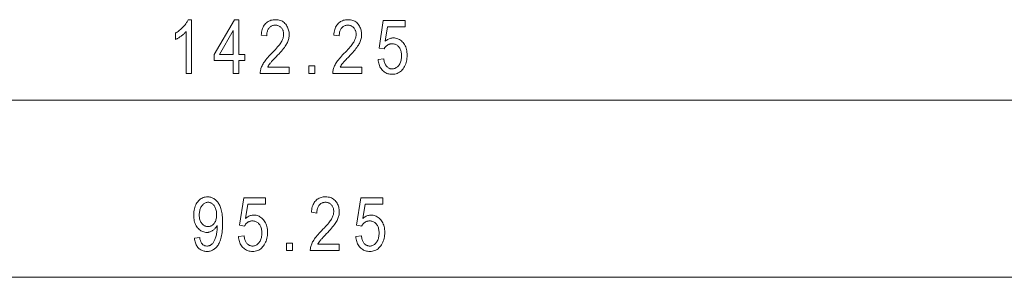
# Model space of a CAD drawing. Extents: x 5 to 415, y 5 to 296.
# Tile 8 of 46: x 99 to 155, y 248 to 263. Entities that reach past the tile are written whole.
import ezdxf

# ---------------------------------------------------------------- set-up
doc = ezdxf.new("R2010")
doc.units = 0

msp = doc.modelspace()

# ---------------------------------------------------------------- linework, layer by layer
at = {"color": 7, "lineweight": 13}
for p, q in [((46.424309, 258.431213), (182.725616, 258.431213)), ((69.924301, 248.498169), (159.225632, 248.498169))]:
    msp.add_line(p, q, dxfattribs=at)
for points in [[(109.093727, 259.931213), (108.790863, 259.931213), (108.790863, 262.278412), (108.769272, 262.253784), (108.746246, 262.229095), (108.721794, 262.204285), (108.695908, 262.179352), (108.668587, 262.154358), (108.639839, 262.129211), (108.609657, 262.104004), (108.578033, 262.078674), (108.544991, 262.053253), (108.510506, 262.02771), (108.475594, 262.002777), (108.441254, 261.979065), (108.407494, 261.956604), (108.374298, 261.935394), (108.341682, 261.915436), (108.309631, 261.896729), (108.27816, 261.879242), (108.247261, 261.863037), (108.216934, 261.848053), (108.18718, 261.834351), (108.18718, 262.19043), (108.236526, 262.219696), (108.284706, 262.250244), (108.331726, 262.282074), (108.377571, 262.315155), (108.422256, 262.349518), (108.465775, 262.385132), (108.508125, 262.422058), (108.549309, 262.460205), (108.589325, 262.499634), (108.628174, 262.540344), (108.665306, 262.581573), (108.700165, 262.62262), (108.732758, 262.663452), (108.763069, 262.704041), (108.791115, 262.744476), (108.816895, 262.784668), (108.840393, 262.824707), (108.861626, 262.864502), (108.880585, 262.904083), (108.89727, 262.943481), (109.093727, 262.943481)], [(111.434792, 259.931213), (111.434792, 260.649475), (110.368622, 260.649475), (110.368622, 260.987152), (111.492088, 262.931213), (111.737656, 262.931213), (111.737656, 260.987152), (112.071213, 260.987152), (112.071213, 260.649475), (111.737656, 260.649475), (111.737656, 259.931213)], [(114.569855, 260.285217), (114.569855, 259.931213), (112.942978, 259.931213), (112.943169, 259.974701), (112.946213, 260.019196), (112.952095, 260.064728), (112.960823, 260.111298), (112.972389, 260.158875), (112.986809, 260.207458), (113.004074, 260.25708), (113.024178, 260.307739), (113.047127, 260.359406), (113.072922, 260.412109), (113.102402, 260.466278), (113.136398, 260.522369), (113.174927, 260.580383), (113.217972, 260.64032), (113.265533, 260.702179), (113.317627, 260.765961), (113.374245, 260.831665), (113.435379, 260.899323), (113.501038, 260.968872), (113.571213, 261.040344), (113.653008, 261.122742), (113.728951, 261.201324), (113.799042, 261.276062), (113.863274, 261.346985), (113.921661, 261.414063), (113.97419, 261.477325), (114.020866, 261.536774), (114.061691, 261.592377), (114.096664, 261.644165), (114.125786, 261.692108), (114.150673, 261.737854), (114.172935, 261.782928), (114.192581, 261.827393), (114.209602, 261.871216), (114.224014, 261.914398), (114.235802, 261.95697), (114.244965, 261.998871), (114.251518, 262.040161), (114.255447, 262.080811), (114.256752, 262.12085), (114.255417, 262.165833), (114.251396, 262.209106), (114.24469, 262.250702), (114.235306, 262.290588), (114.223244, 262.328796), (114.208504, 262.365295), (114.191078, 262.400085), (114.170967, 262.433197), (114.148186, 262.4646), (114.122719, 262.494293), (114.095284, 262.521729), (114.066605, 262.546234), (114.036674, 262.567871), (114.005501, 262.586639), (113.973076, 262.602509), (113.9394, 262.615479), (113.90448, 262.62558), (113.868309, 262.632813), (113.830894, 262.637146), (113.792229, 262.63858), (113.750824, 262.637024), (113.710945, 262.632355), (113.672577, 262.624573), (113.635719, 262.613678), (113.60038, 262.599701), (113.566551, 262.582581), (113.534241, 262.562378), (113.503441, 262.539032), (113.474159, 262.512604), (113.446388, 262.483032), (113.420723, 262.450592), (113.397766, 262.415436), (113.377502, 262.377563), (113.359947, 262.337006), (113.345093, 262.293762), (113.332932, 262.247803), (113.323479, 262.199127), (113.316727, 262.147766), (113.312675, 262.093689), (113.311325, 262.036926), (113.000275, 262.075806), (113.008614, 262.160034), (113.020531, 262.23999), (113.036034, 262.315643), (113.055115, 262.387024), (113.077782, 262.454132), (113.104027, 262.516968), (113.13385, 262.575531), (113.167259, 262.629822), (113.204247, 262.67981), (113.24482, 262.725555), (113.288521, 262.766968), (113.3349, 262.804016), (113.383965, 262.8367), (113.435707, 262.865021), (113.490128, 262.889008), (113.547234, 262.90863), (113.607018, 262.923859), (113.669479, 262.934753), (113.734627, 262.941315), (113.80246, 262.943481), (113.875931, 262.940948), (113.945747, 262.93335), (114.011894, 262.920654), (114.074379, 262.902893), (114.133202, 262.880035), (114.188362, 262.852142), (114.239861, 262.819153), (114.287697, 262.781067), (114.331863, 262.737946), (114.372375, 262.689728), (114.409119, 262.638275), (114.441994, 262.585449), (114.471001, 262.531219), (114.49614, 262.475586), (114.51741, 262.418579), (114.534821, 262.360168), (114.548355, 262.300385), (114.558022, 262.239197), (114.563828, 262.176636), (114.565758, 262.11264), (114.564247, 262.055603), (114.5597, 261.998993), (114.552132, 261.942871), (114.541527, 261.887207), (114.527901, 261.832031), (114.511246, 261.777344), (114.491554, 261.723083), (114.468842, 261.669312), (114.4431, 261.616028), (114.41433, 261.563202), (114.381317, 261.50885), (114.342865, 261.451019), (114.298973, 261.389679), (114.249634, 261.324829), (114.194855, 261.2565), (114.134628, 261.184662), (114.068954, 261.109314), (113.997849, 261.030487), (113.921288, 260.948151), (113.839294, 260.862305), (113.787178, 260.808807), (113.738899, 260.75885), (113.694443, 260.712402), (113.653809, 260.669464), (113.617004, 260.630035), (113.58403, 260.594147), (113.554878, 260.561768), (113.529549, 260.532928), (113.508057, 260.507599), (113.490387, 260.485779), (113.474922, 260.465729), (113.460052, 260.445679), (113.445786, 260.425598), (113.432106, 260.405548), (113.419014, 260.385498), (113.406525, 260.365448), (113.394623, 260.345398), (113.383316, 260.325348), (113.372604, 260.305298), (113.362488, 260.285217)], [(118.636017, 260.285217), (118.636017, 259.931213), (117.00914, 259.931213), (117.009338, 259.974701), (117.012375, 260.019196), (117.018257, 260.064728), (117.026985, 260.111298), (117.038559, 260.158875), (117.052979, 260.207458), (117.070236, 260.25708), (117.09034, 260.307739), (117.113297, 260.359406), (117.139084, 260.412109), (117.168564, 260.466278), (117.202568, 260.522369), (117.241089, 260.580383), (117.284134, 260.64032), (117.331703, 260.702179), (117.383797, 260.765961), (117.440407, 260.831665), (117.501541, 260.899323), (117.5672, 260.968872), (117.637383, 261.040344), (117.719177, 261.122742), (117.79512, 261.201324), (117.865204, 261.276062), (117.929443, 261.346985), (117.987823, 261.414063), (118.040359, 261.477325), (118.087036, 261.536774), (118.127861, 261.592377), (118.162834, 261.644165), (118.191956, 261.692108), (118.216835, 261.737854), (118.239105, 261.782928), (118.258743, 261.827393), (118.275772, 261.871216), (118.290176, 261.914398), (118.301964, 261.95697), (118.311134, 261.998871), (118.31768, 262.040161), (118.321609, 262.080811), (118.322922, 262.12085), (118.321579, 262.165833), (118.317558, 262.209106), (118.31086, 262.250702), (118.301476, 262.290588), (118.289413, 262.328796), (118.274666, 262.365295), (118.25724, 262.400085), (118.237137, 262.433197), (118.214348, 262.4646), (118.188881, 262.494293), (118.161453, 262.521729), (118.132767, 262.546234), (118.102844, 262.567871), (118.071663, 262.586639), (118.039238, 262.602509), (118.005569, 262.615479), (117.970642, 262.62558), (117.934479, 262.632813), (117.897057, 262.637146), (117.858391, 262.63858), (117.816994, 262.637024), (117.777107, 262.632355), (117.738739, 262.624573), (117.701881, 262.613678), (117.666542, 262.599701), (117.632713, 262.582581), (117.600403, 262.562378), (117.569603, 262.539032), (117.540321, 262.512604), (117.51255, 262.483032), (117.486893, 262.450592), (117.463928, 262.415436), (117.443672, 262.377563), (117.426117, 262.337006), (117.411255, 262.293762), (117.399101, 262.247803), (117.389648, 262.199127), (117.382896, 262.147766), (117.378845, 262.093689), (117.377487, 262.036926), (117.066437, 262.075806), (117.074783, 262.160034), (117.0867, 262.23999), (117.102203, 262.315643), (117.121284, 262.387024), (117.143951, 262.454132), (117.170197, 262.516968), (117.20002, 262.575531), (117.233429, 262.629822), (117.270416, 262.67981), (117.310982, 262.725555), (117.354683, 262.766968), (117.401062, 262.804016), (117.450127, 262.8367), (117.501869, 262.865021), (117.556297, 262.889008), (117.613396, 262.90863), (117.673187, 262.923859), (117.735649, 262.934753), (117.800797, 262.941315), (117.868622, 262.943481), (117.942101, 262.940948), (118.011909, 262.93335), (118.078064, 262.920654), (118.140549, 262.902893), (118.199371, 262.880035), (118.254532, 262.852142), (118.30603, 262.819153), (118.353867, 262.781067), (118.398033, 262.737946), (118.438538, 262.689728), (118.475281, 262.638275), (118.508163, 262.585449), (118.53717, 262.531219), (118.562309, 262.475586), (118.58358, 262.418579), (118.600983, 262.360168), (118.614517, 262.300385), (118.624191, 262.239197), (118.62999, 262.176636), (118.631927, 262.11264), (118.630409, 262.055603), (118.62587, 261.998993), (118.618294, 261.942871), (118.607697, 261.887207), (118.59407, 261.832031), (118.577408, 261.777344), (118.557724, 261.723083), (118.535011, 261.669312), (118.509262, 261.616028), (118.480492, 261.563202), (118.447487, 261.50885), (118.409035, 261.451019), (118.365135, 261.389679), (118.315796, 261.324829), (118.261017, 261.2565), (118.20079, 261.184662), (118.135124, 261.109314), (118.064011, 261.030487), (117.987457, 260.948151), (117.905457, 260.862305), (117.853348, 260.808807), (117.805061, 260.75885), (117.760605, 260.712402), (117.719971, 260.669464), (117.683167, 260.630035), (117.650192, 260.594147), (117.62104, 260.561768), (117.595718, 260.532928), (117.574219, 260.507599), (117.556549, 260.485779), (117.541092, 260.465729), (117.526222, 260.445679), (117.511948, 260.425598), (117.498268, 260.405548), (117.485184, 260.385498), (117.472687, 260.365448), (117.460793, 260.345398), (117.449486, 260.325348), (117.438766, 260.305298), (117.42865, 260.285217)], [(119.55484, 260.71701), (119.872032, 260.749756), (119.880333, 260.693909), (119.890495, 260.641022), (119.902512, 260.591034), (119.916397, 260.543976), (119.932144, 260.499847), (119.949753, 260.458649), (119.969223, 260.420349), (119.990562, 260.38501), (120.013756, 260.3526), (120.038818, 260.32309), (120.065224, 260.296448), (120.092468, 260.272614), (120.12056, 260.251587), (120.149483, 260.233368), (120.179245, 260.217957), (120.209854, 260.205322), (120.241295, 260.195526), (120.273575, 260.188507), (120.306694, 260.184326), (120.340652, 260.182922), (120.383034, 260.184875), (120.424232, 260.190796), (120.464233, 260.200684), (120.503059, 260.214508), (120.540688, 260.232269), (120.577133, 260.253998), (120.612396, 260.279663), (120.646469, 260.309296), (120.679352, 260.342865), (120.711052, 260.380371), (120.740601, 260.421326), (120.767044, 260.465149), (120.790367, 260.511841), (120.810585, 260.561462), (120.827698, 260.613922), (120.84169, 260.669312), (120.852577, 260.727539), (120.860352, 260.788696), (120.865021, 260.852692), (120.866577, 260.919617), (120.865074, 260.982422), (120.860558, 261.042358), (120.853043, 261.099396), (120.842514, 261.153564), (120.828972, 261.204834), (120.812431, 261.253204), (120.792877, 261.298706), (120.770317, 261.341339), (120.744743, 261.381042), (120.716171, 261.417908), (120.685318, 261.451538), (120.652931, 261.481628), (120.619019, 261.508179), (120.583565, 261.531189), (120.54657, 261.550659), (120.508049, 261.566589), (120.467995, 261.578979), (120.426399, 261.58783), (120.38327, 261.59314), (120.338608, 261.59491), (120.311363, 261.594147), (120.284462, 261.591858), (120.257912, 261.588013), (120.231705, 261.582642), (120.205849, 261.575745), (120.180344, 261.567291), (120.155182, 261.557312), (120.130371, 261.545807), (120.105904, 261.532745), (120.081787, 261.518188), (120.05835, 261.502228), (120.035912, 261.485077), (120.014473, 261.466705), (119.994041, 261.447144), (119.974609, 261.426331), (119.956184, 261.404358), (119.938759, 261.381165), (119.922333, 261.35675), (119.906914, 261.331146), (119.892502, 261.304321), (119.608047, 261.349365), (119.847473, 262.890289), (121.069168, 262.890289), (121.069168, 262.5383), (120.088951, 262.5383), (119.955933, 261.732025), (119.999992, 261.767792), (120.044586, 261.799805), (120.089706, 261.828033), (120.135361, 261.852509), (120.181549, 261.87323), (120.228271, 261.890167), (120.27552, 261.903351), (120.323303, 261.91275), (120.37162, 261.918396), (120.420464, 261.920288), (120.481461, 261.917664), (120.540833, 261.90979), (120.598595, 261.896637), (120.654739, 261.878235), (120.709259, 261.854553), (120.762169, 261.825623), (120.813461, 261.791443), (120.863136, 261.752014), (120.911201, 261.707306), (120.957642, 261.657318), (121.000992, 261.602905), (121.03978, 261.54483), (121.074005, 261.483063), (121.103668, 261.417664), (121.128769, 261.348572), (121.149307, 261.275848), (121.165276, 261.199432), (121.176689, 261.119385), (121.183533, 261.035645), (121.185814, 260.948242), (121.183533, 260.861511), (121.176689, 260.777313), (121.165276, 260.695618), (121.149307, 260.616425), (121.128769, 260.539734), (121.103668, 260.465607), (121.074005, 260.393982), (121.03978, 260.32486), (121.000992, 260.25824), (120.957642, 260.194153), (120.910439, 260.134491), (120.860107, 260.081085), (120.806648, 260.033966), (120.750053, 259.993134), (120.690331, 259.958588), (120.62748, 259.930298), (120.561493, 259.908325), (120.492378, 259.892609), (120.420128, 259.883179), (120.344749, 259.880035), (120.281891, 259.882263), (120.221024, 259.888916), (120.16214, 259.900024), (120.10524, 259.915588), (120.050323, 259.935547), (119.997391, 259.959961), (119.946449, 259.988831), (119.897491, 260.022156), (119.850517, 260.059875), (119.805527, 260.102081), (119.76342, 260.148193), (119.725105, 260.197723), (119.690567, 260.250671), (119.659821, 260.307037), (119.632866, 260.366821), (119.609688, 260.430023), (119.590302, 260.496643), (119.574692, 260.566681), (119.562874, 260.640137)], [(111.434792, 260.987152), (111.434792, 262.339813), (110.665352, 260.987152)], [(115.668762, 259.931213), (115.668762, 260.350708), (116.01255, 260.350708), (116.01255, 259.931213)], [(109.256622, 250.691895), (109.547203, 250.724625), (109.56382, 250.63443), (109.585838, 250.553711), (109.613266, 250.482498), (109.646088, 250.420776), (109.684311, 250.368561), (109.727943, 250.325836), (109.77697, 250.292603), (109.831406, 250.26886), (109.891243, 250.254608), (109.956482, 250.249863), (109.986496, 250.2509), (110.015953, 250.253998), (110.044853, 250.259171), (110.073212, 250.266403), (110.101006, 250.275696), (110.128258, 250.287079), (110.154953, 250.300507), (110.181091, 250.31601), (110.20668, 250.333572), (110.23172, 250.35321), (110.256104, 250.375488), (110.279732, 250.40097), (110.302597, 250.429672), (110.324707, 250.461578), (110.346062, 250.496704), (110.366661, 250.535049), (110.386497, 250.576599), (110.405579, 250.621368), (110.423904, 250.669342), (110.441475, 250.720535), (110.457802, 250.774216), (110.47242, 250.829651), (110.485306, 250.886841), (110.496483, 250.945801), (110.505936, 251.006516), (110.513672, 251.069), (110.519684, 251.133224), (110.523987, 251.199219), (110.526566, 251.266983), (110.52742, 251.336502), (110.52742, 251.410172), (110.507942, 251.374496), (110.487152, 251.340347), (110.46505, 251.307709), (110.441635, 251.276581), (110.416916, 251.246964), (110.390884, 251.218872), (110.363548, 251.192291), (110.3349, 251.167221), (110.304939, 251.143661), (110.273674, 251.121628), (110.241684, 251.10141), (110.209579, 251.083313), (110.177345, 251.067352), (110.144997, 251.053528), (110.112518, 251.041809), (110.079918, 251.032242), (110.047195, 251.024796), (110.014351, 251.01947), (109.981384, 251.016281), (109.948296, 251.015213), (109.888962, 251.017853), (109.831284, 251.025726), (109.775261, 251.038879), (109.720901, 251.057281), (109.668198, 251.080963), (109.617149, 251.109879), (109.567764, 251.144073), (109.520027, 251.183502), (109.473953, 251.22821), (109.429535, 251.278168), (109.38813, 251.332703), (109.351082, 251.391098), (109.31839, 251.453354), (109.290054, 251.519485), (109.266083, 251.589478), (109.246468, 251.663345), (109.231216, 251.741074), (109.220314, 251.822678), (109.213776, 251.908142), (109.211601, 251.997482), (109.21386, 252.089615), (109.220642, 252.177765), (109.231949, 252.261932), (109.24778, 252.342087), (109.268127, 252.418274), (109.292999, 252.490448), (109.322403, 252.558655), (109.356316, 252.622864), (109.39476, 252.683075), (109.437721, 252.739288), (109.483917, 252.790802), (109.532059, 252.836914), (109.582146, 252.877579), (109.634178, 252.912827), (109.688148, 252.942657), (109.744064, 252.967056), (109.801926, 252.986038), (109.861732, 252.999588), (109.923485, 253.007721), (109.987175, 253.010437), (110.032707, 253.008926), (110.077629, 253.004379), (110.121933, 252.996811), (110.165619, 252.986206), (110.208702, 252.97258), (110.25116, 252.955933), (110.293007, 252.936234), (110.334244, 252.913513), (110.374863, 252.887787), (110.414871, 252.859009), (110.453674, 252.827286), (110.490669, 252.792709), (110.525871, 252.755249), (110.559265, 252.714935), (110.590858, 252.671768), (110.620659, 252.625717), (110.648651, 252.576813), (110.674843, 252.52504), (110.699234, 252.470398), (110.721832, 252.412903), (110.742439, 252.351364), (110.760872, 252.284622), (110.777145, 252.212692), (110.791245, 252.135574), (110.803177, 252.053238), (110.812935, 251.965714), (110.820526, 251.873001), (110.825951, 251.775085), (110.829201, 251.671967), (110.830292, 251.563644), (110.829124, 251.44281), (110.825623, 251.327484), (110.819794, 251.217712), (110.811623, 251.113434), (110.801125, 251.014709), (110.7883, 250.921494), (110.773132, 250.833801), (110.755638, 250.751648), (110.735809, 250.675003), (110.713646, 250.603882), (110.689484, 250.537384), (110.663673, 250.474564), (110.6362, 250.415421), (110.607071, 250.359955), (110.576279, 250.308197), (110.543839, 250.260101), (110.509735, 250.215698), (110.473969, 250.174973), (110.436554, 250.137924), (110.397476, 250.104568), (110.357094, 250.074631), (110.315742, 250.047852), (110.273438, 250.024216), (110.230164, 250.003723), (110.185936, 249.986389), (110.140739, 249.972214), (110.094582, 249.961182), (110.047462, 249.953308), (109.999382, 249.948578), (109.95034, 249.947006), (109.895195, 249.948914), (109.841888, 249.954651), (109.790421, 249.964218), (109.740791, 249.977615), (109.693008, 249.994843), (109.647072, 250.015884), (109.602966, 250.040756), (109.560715, 250.069458), (109.520294, 250.10199), (109.48172, 250.138336), (109.44558, 250.178314), (109.412468, 250.22171), (109.382385, 250.268524), (109.355339, 250.318756), (109.331314, 250.372391), (109.310318, 250.429459), (109.292351, 250.489929), (109.277412, 250.553833), (109.265503, 250.621155)], [(111.722511, 250.783966), (112.039703, 250.816711), (112.047997, 250.76088), (112.058159, 250.707977), (112.070183, 250.65799), (112.084068, 250.610931), (112.099815, 250.566803), (112.117424, 250.525604), (112.136894, 250.48732), (112.158226, 250.451965), (112.181427, 250.41954), (112.206482, 250.390045), (112.232887, 250.363403), (112.260139, 250.339584), (112.288223, 250.318558), (112.317154, 250.300323), (112.346916, 250.284912), (112.377518, 250.272293), (112.408958, 250.262482), (112.441246, 250.255478), (112.474365, 250.251266), (112.508324, 250.249863), (112.550705, 250.251846), (112.591896, 250.257767), (112.631905, 250.267639), (112.670723, 250.281464), (112.708359, 250.29924), (112.744804, 250.320953), (112.78006, 250.346634), (112.814133, 250.376251), (112.847023, 250.409821), (112.878716, 250.447342), (112.908272, 250.488281), (112.934708, 250.532104), (112.958038, 250.578812), (112.978256, 250.628403), (112.995361, 250.680878), (113.009361, 250.736252), (113.020248, 250.794495), (113.028023, 250.855637), (113.032692, 250.919662), (113.034241, 250.986572), (113.032738, 251.049377), (113.028229, 251.109314), (113.020706, 251.166351), (113.010178, 251.220505), (112.996643, 251.271774), (112.980095, 251.32016), (112.960541, 251.365662), (112.937981, 251.408279), (112.912415, 251.448013), (112.883835, 251.484863), (112.852989, 251.518494), (112.820602, 251.548584), (112.786682, 251.575134), (112.751228, 251.598145), (112.714241, 251.617615), (112.67572, 251.633545), (112.635658, 251.645935), (112.59407, 251.654785), (112.550941, 251.660095), (112.506279, 251.661865), (112.479027, 251.661102), (112.452133, 251.658798), (112.425575, 251.654968), (112.399376, 251.649597), (112.37352, 251.642685), (112.348007, 251.634247), (112.322845, 251.624268), (112.298035, 251.612762), (112.273575, 251.599716), (112.249458, 251.585129), (112.226013, 251.569183), (112.203575, 251.552017), (112.182137, 251.533661), (112.161705, 251.514084), (112.142273, 251.493301), (112.123848, 251.471313), (112.106422, 251.44812), (112.090004, 251.423706), (112.074585, 251.398102), (112.060165, 251.371277), (111.775719, 251.416306), (112.015144, 252.95723), (113.236839, 252.95723), (113.236839, 252.605255), (112.256615, 252.605255), (112.123604, 251.798981), (112.167664, 251.834747), (112.21225, 251.86676), (112.257378, 251.894989), (112.303032, 251.919464), (112.34922, 251.940186), (112.395935, 251.957123), (112.443184, 251.970306), (112.490967, 251.979721), (112.539284, 251.985367), (112.588135, 251.987244), (112.649124, 251.984619), (112.708504, 251.97673), (112.766258, 251.963577), (112.822403, 251.945175), (112.87693, 251.921509), (112.92984, 251.892578), (112.981133, 251.858398), (113.030807, 251.818954), (113.078865, 251.774246), (113.125305, 251.724289), (113.168663, 251.669861), (113.207451, 251.611786), (113.241676, 251.550018), (113.271339, 251.484619), (113.29644, 251.415543), (113.316971, 251.342804), (113.332947, 251.266403), (113.344353, 251.18634), (113.351196, 251.1026), (113.353477, 251.015213), (113.351196, 250.928482), (113.344353, 250.844269), (113.332947, 250.762558), (113.316971, 250.68338), (113.29644, 250.606705), (113.271339, 250.532562), (113.241676, 250.460922), (113.207451, 250.3918), (113.168663, 250.325195), (113.125305, 250.261124), (113.07811, 250.201447), (113.027779, 250.148041), (112.974319, 250.100922), (112.917725, 250.060089), (112.858002, 250.025528), (112.795143, 249.997253), (112.729156, 249.975281), (112.660042, 249.959564), (112.587791, 249.950134), (112.512413, 249.947006), (112.449562, 249.949219), (112.388695, 249.955887), (112.329803, 249.96698), (112.272903, 249.982529), (112.217995, 250.002502), (112.165062, 250.026932), (112.11412, 250.055801), (112.065155, 250.089111), (112.018181, 250.126846), (111.97319, 250.169037), (111.931091, 250.215149), (111.892769, 250.264679), (111.858238, 250.317627), (111.827492, 250.373993), (111.800529, 250.433777), (111.777351, 250.496979), (111.757965, 250.563599), (111.742363, 250.633636), (111.730545, 250.707092)], [(117.380768, 250.352188), (117.380768, 249.998169), (115.753891, 249.998169), (115.754082, 250.041656), (115.757126, 250.086151), (115.763008, 250.131683), (115.771736, 250.178238), (115.78331, 250.22583), (115.797722, 250.274414), (115.814987, 250.324051), (115.835091, 250.374695), (115.85804, 250.426361), (115.883835, 250.479065), (115.913315, 250.533234), (115.947311, 250.589325), (115.98584, 250.647339), (116.028885, 250.707275), (116.076454, 250.769135), (116.12854, 250.832916), (116.185158, 250.898636), (116.246292, 250.966263), (116.311951, 251.035828), (116.382126, 251.1073), (116.463921, 251.189697), (116.539864, 251.26828), (116.609955, 251.343018), (116.674187, 251.41394), (116.732574, 251.481018), (116.785103, 251.544281), (116.831779, 251.603729), (116.872604, 251.659332), (116.907578, 251.711121), (116.936699, 251.759079), (116.961586, 251.80481), (116.983849, 251.849899), (117.003494, 251.894348), (117.020523, 251.938171), (117.034927, 251.981369), (117.046715, 252.023926), (117.055878, 252.065842), (117.062431, 252.107117), (117.06636, 252.147766), (117.067665, 252.18779), (117.06633, 252.232788), (117.062309, 252.276077), (117.055603, 252.317657), (117.046219, 252.357559), (117.034157, 252.395752), (117.019417, 252.432251), (117.001991, 252.467056), (116.981888, 252.500153), (116.959099, 252.531555), (116.933632, 252.561249), (116.906197, 252.588669), (116.877518, 252.61319), (116.847588, 252.634827), (116.816414, 252.653595), (116.783989, 252.669464), (116.750313, 252.682449), (116.715393, 252.692535), (116.679222, 252.699753), (116.641808, 252.704086), (116.603142, 252.705536), (116.561737, 252.703979), (116.521858, 252.69931), (116.48349, 252.691528), (116.446632, 252.680649), (116.411293, 252.666656), (116.377464, 252.649536), (116.345154, 252.629318), (116.314354, 252.605988), (116.285072, 252.579559), (116.257301, 252.550003), (116.231636, 252.517548), (116.208679, 252.482391), (116.188416, 252.444534), (116.17086, 252.403976), (116.156006, 252.360718), (116.143845, 252.314758), (116.134392, 252.266083), (116.12764, 252.214722), (116.123589, 252.16066), (116.122238, 252.103882), (115.811188, 252.142776), (115.819527, 252.22699), (115.831444, 252.306931), (115.846947, 252.382599), (115.866028, 252.453979), (115.888695, 252.521103), (115.91494, 252.583923), (115.944763, 252.642487), (115.978172, 252.696777), (116.01516, 252.746765), (116.055733, 252.792496), (116.099434, 252.833908), (116.145813, 252.870956), (116.194878, 252.903656), (116.24662, 252.931976), (116.301041, 252.955963), (116.358147, 252.975571), (116.417931, 252.990829), (116.4804, 253.001724), (116.545547, 253.008255), (116.613373, 253.010437), (116.686844, 253.007904), (116.75666, 253.00029), (116.822807, 252.98761), (116.885292, 252.969849), (116.944115, 252.947006), (116.999275, 252.919098), (117.050774, 252.886108), (117.09861, 252.848038), (117.142784, 252.804901), (117.183289, 252.756683), (117.220032, 252.705246), (117.252907, 252.652405), (117.281914, 252.598175), (117.307053, 252.542557), (117.328323, 252.485535), (117.345734, 252.427139), (117.359268, 252.36734), (117.368935, 252.306152), (117.374741, 252.243576), (117.376671, 252.179611), (117.37516, 252.122543), (117.370613, 252.065948), (117.363045, 252.009827), (117.35244, 251.954178), (117.338814, 251.899002), (117.322159, 251.844284), (117.302467, 251.790039), (117.279755, 251.736282), (117.254013, 251.682983), (117.225243, 251.630157), (117.19223, 251.575806), (117.153778, 251.517975), (117.109886, 251.456635), (117.060547, 251.391785), (117.005768, 251.323456), (116.945541, 251.251617), (116.879875, 251.17627), (116.808762, 251.097443), (116.732208, 251.015106), (116.650208, 250.92926), (116.598091, 250.875778), (116.549812, 250.825806), (116.505356, 250.779343), (116.464722, 250.73642), (116.427917, 250.697006), (116.394943, 250.661102), (116.365791, 250.628738), (116.340469, 250.599884), (116.31897, 250.574554), (116.3013, 250.552734), (116.285835, 250.532684), (116.270973, 250.512619), (116.256699, 250.492569), (116.243019, 250.472519), (116.229927, 250.452454), (116.217438, 250.432404), (116.205536, 250.412354), (116.194229, 250.392303), (116.183517, 250.372238), (116.173401, 250.352188)], [(118.299591, 250.783966), (118.616783, 250.816711), (118.625076, 250.76088), (118.635239, 250.707977), (118.647263, 250.65799), (118.661148, 250.610931), (118.676895, 250.566803), (118.694504, 250.525604), (118.713974, 250.48732), (118.735306, 250.451965), (118.758507, 250.41954), (118.783562, 250.390045), (118.809975, 250.363403), (118.837219, 250.339584), (118.865303, 250.318558), (118.894234, 250.300323), (118.923996, 250.284912), (118.954597, 250.272293), (118.986038, 250.262482), (119.018326, 250.255478), (119.051445, 250.251266), (119.085403, 250.249863), (119.127785, 250.251846), (119.168976, 250.257767), (119.208984, 250.267639), (119.247803, 250.281464), (119.285439, 250.29924), (119.321884, 250.320953), (119.35714, 250.346634), (119.391212, 250.376251), (119.424103, 250.409821), (119.455803, 250.447342), (119.485352, 250.488281), (119.511787, 250.532104), (119.535118, 250.578812), (119.555336, 250.628403), (119.572441, 250.680878), (119.586441, 250.736252), (119.597328, 250.794495), (119.605103, 250.855637), (119.609772, 250.919662), (119.611328, 250.986572), (119.609818, 251.049377), (119.605309, 251.109314), (119.597786, 251.166351), (119.587257, 251.220505), (119.573723, 251.271774), (119.557175, 251.32016), (119.537621, 251.365662), (119.51506, 251.408279), (119.489494, 251.448013), (119.460915, 251.484863), (119.430069, 251.518494), (119.397682, 251.548584), (119.363762, 251.575134), (119.328308, 251.598145), (119.291321, 251.617615), (119.2528, 251.633545), (119.212738, 251.645935), (119.17115, 251.654785), (119.128021, 251.660095), (119.083359, 251.661865), (119.056107, 251.661102), (119.029213, 251.658798), (119.002655, 251.654968), (118.976456, 251.649597), (118.9506, 251.642685), (118.925087, 251.634247), (118.899933, 251.624268), (118.875114, 251.612762), (118.850655, 251.599716), (118.826538, 251.585129), (118.803093, 251.569183), (118.780655, 251.552017), (118.759216, 251.533661), (118.738785, 251.514084), (118.71936, 251.493301), (118.700928, 251.471313), (118.683502, 251.44812), (118.667084, 251.423706), (118.651665, 251.398102), (118.637245, 251.371277), (118.352798, 251.416306), (118.592224, 252.95723), (119.813919, 252.95723), (119.813919, 252.605255), (118.833702, 252.605255), (118.700684, 251.798981), (118.744743, 251.834747), (118.78933, 251.86676), (118.834457, 251.894989), (118.880112, 251.919464), (118.9263, 251.940186), (118.973015, 251.957123), (119.020264, 251.970306), (119.068047, 251.979721), (119.116364, 251.985367), (119.165215, 251.987244), (119.226204, 251.984619), (119.285583, 251.97673), (119.343338, 251.963577), (119.399483, 251.945175), (119.45401, 251.921509), (119.50692, 251.892578), (119.558212, 251.858398), (119.607887, 251.818954), (119.655945, 251.774246), (119.702385, 251.724289), (119.745743, 251.669861), (119.784531, 251.611786), (119.818756, 251.550018), (119.848419, 251.484619), (119.87352, 251.415543), (119.894051, 251.342804), (119.910027, 251.266403), (119.921432, 251.18634), (119.928276, 251.1026), (119.930557, 251.015213), (119.928276, 250.928482), (119.921432, 250.844269), (119.910027, 250.762558), (119.894051, 250.68338), (119.87352, 250.606705), (119.848419, 250.532562), (119.818756, 250.460922), (119.784531, 250.3918), (119.745743, 250.325195), (119.702385, 250.261124), (119.65519, 250.201447), (119.604858, 250.148041), (119.551399, 250.100922), (119.494804, 250.060089), (119.435081, 250.025528), (119.372223, 249.997253), (119.306236, 249.975281), (119.237122, 249.959564), (119.164871, 249.950134), (119.089493, 249.947006), (119.026642, 249.949219), (118.965775, 249.955887), (118.906891, 249.96698), (118.849991, 249.982529), (118.795074, 250.002502), (118.742142, 250.026932), (118.6912, 250.055801), (118.642235, 250.089111), (118.595261, 250.126846), (118.550278, 250.169037), (118.508171, 250.215149), (118.469849, 250.264679), (118.435318, 250.317627), (118.404572, 250.373993), (118.377609, 250.433777), (118.354431, 250.496979), (118.335045, 250.563599), (118.319443, 250.633636), (118.307625, 250.707092)], [(110.494682, 252.0159), (110.493248, 252.078781), (110.488953, 252.138916), (110.481789, 252.19632), (110.471764, 252.250977), (110.45887, 252.302902), (110.443115, 252.352081), (110.424492, 252.398514), (110.403, 252.4422), (110.378647, 252.483154), (110.351433, 252.521362), (110.322357, 252.556351), (110.292419, 252.587662), (110.26162, 252.61528), (110.229958, 252.639221), (110.197441, 252.659485), (110.16407, 252.676056), (110.129829, 252.68895), (110.094734, 252.698166), (110.058777, 252.70369), (110.021965, 252.705536), (109.983505, 252.703568), (109.945885, 252.697662), (109.909096, 252.687851), (109.873154, 252.674103), (109.838051, 252.656418), (109.80378, 252.634796), (109.770355, 252.609268), (109.737762, 252.579803), (109.706017, 252.546402), (109.675102, 252.509079), (109.646133, 252.468475), (109.620216, 252.425262), (109.597351, 252.379425), (109.57753, 252.330963), (109.56076, 252.279877), (109.547043, 252.226181), (109.536369, 252.169861), (109.528748, 252.110931), (109.52417, 252.049377), (109.522652, 251.985199), (109.524101, 251.92746), (109.528458, 251.872116), (109.535721, 251.819168), (109.545898, 251.768616), (109.558975, 251.720459), (109.574951, 251.674683), (109.593842, 251.631317), (109.615639, 251.590332), (109.640335, 251.551743), (109.667938, 251.515564), (109.697571, 251.482315), (109.728348, 251.452576), (109.760277, 251.426331), (109.793343, 251.40358), (109.82756, 251.384338), (109.862923, 251.368591), (109.899429, 251.356339), (109.93708, 251.347595), (109.975883, 251.342346), (110.015823, 251.340591), (110.055321, 251.342346), (110.09359, 251.347626), (110.13063, 251.35643), (110.166443, 251.368744), (110.201027, 251.384583), (110.234383, 251.403946), (110.26651, 251.426819), (110.297409, 251.453217), (110.32708, 251.483139), (110.35553, 251.516571), (110.381966, 251.553253), (110.405624, 251.592865), (110.426498, 251.635437), (110.444588, 251.680939), (110.459892, 251.729401), (110.47242, 251.780807), (110.482155, 251.835159), (110.489113, 251.892456), (110.493286, 251.952698)], [(114.413506, 249.998169), (114.413506, 250.417664), (114.757301, 250.417664), (114.757301, 249.998169)]]:
    msp.add_lwpolyline(points, close=True, dxfattribs=at)

doc.saveas('drawing.dxf')
